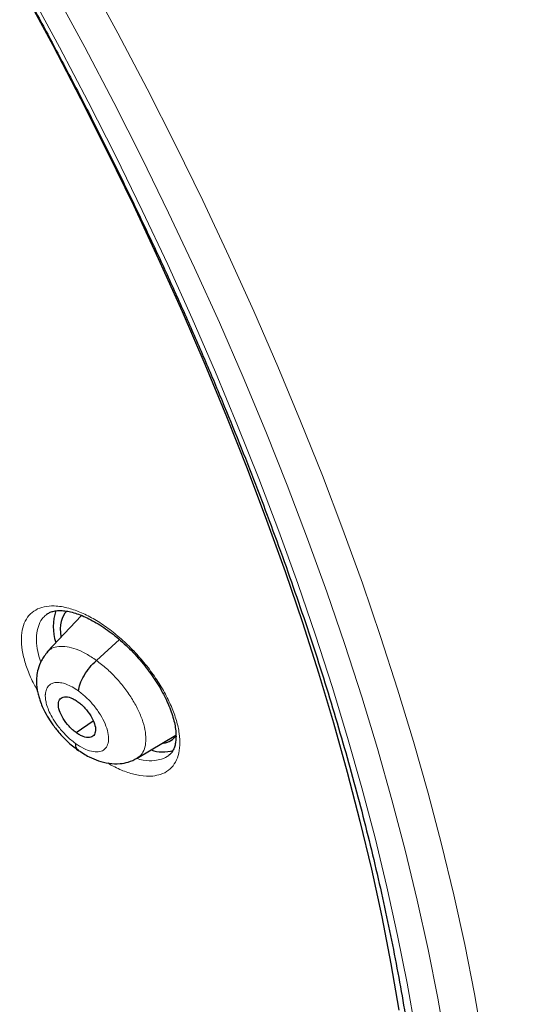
# Model space of a CAD drawing. Header units: millimetres. Extents: x 8 to 2314, y 12 to 2305.
# Tile 125 of 156: x 2164 to 2173, y 864 to 882. Entities that reach past the tile are written whole.
import ezdxf

# ---------------------------------------------------------------- set-up
doc = ezdxf.new("R2010")
doc.units = ezdxf.units.MM

msp = doc.modelspace()

# ---------------------------------------------------------------- linework, layer by layer
at = {"color": 7, "linetype": 'Continuous', "lineweight": 30}
for p, q in [((2164.994, 870.648), (2164.369, 869.986)), ((2165.265, 869.829), (2165.685, 870.209)), ((2164.894, 868.511), (2165.204, 868.727)), ((2166.006, 868.043), (2166.715, 868.467))]:
    msp.add_line(p, q, dxfattribs=at)
at = {"color": 252, "linetype": 'Continuous', "lineweight": 0, "flags": 128}
for points in [[(2165.105, 882.297), (2165.657, 881.275), (2166.191, 880.255), (2166.706, 879.236), (2167.202, 878.22), (2167.678, 877.207), (2168.135, 876.198), (2168.572, 875.194), (2168.988, 874.195), (2169.384, 873.201), (2169.759, 872.215), (2170.113, 871.236), (2170.445, 870.265), (2170.756, 869.302), (2171.045, 868.349), (2171.312, 867.406), (2171.557, 866.474), (2171.78, 865.553), (2171.98, 864.644), (2172.157, 863.747), (2172.312, 862.863)], [(2164.057, 882.011), (2164.595, 881.016), (2165.115, 880.021), (2165.617, 879.029), (2166.1, 878.039), (2166.564, 877.052), (2167.009, 876.069), (2167.435, 875.09), (2167.84, 874.117), (2168.226, 873.149), (2168.591, 872.188), (2168.936, 871.234), (2169.26, 870.288), (2169.563, 869.35), (2169.845, 868.421), (2170.105, 867.503), (2170.344, 866.594), (2170.56, 865.696), (2170.755, 864.811), (2170.928, 863.937), (2171.079, 863.076)], [(2171.642, 862.789), (2171.489, 863.664), (2171.313, 864.551), (2171.115, 865.452), (2170.895, 866.364), (2170.652, 867.287), (2170.388, 868.221), (2170.102, 869.164), (2169.794, 870.117), (2169.465, 871.079), (2169.114, 872.048), (2168.743, 873.025), (2168.351, 874.008), (2167.939, 874.997), (2167.506, 875.992), (2167.054, 876.991), (2166.582, 877.994), (2166.091, 879), (2165.581, 880.008), (2165.053, 881.019), (2164.507, 882.03)]]:
    msp.add_lwpolyline(points, dxfattribs=at)
at = {"color": 7, "linetype": 'Continuous', "lineweight": 30, "flags": 128}
msp.add_lwpolyline([(2163.943, 882.035), (2164.469, 881.057), (2164.977, 880.08), (2165.467, 879.104), (2165.939, 878.132), (2166.392, 877.162), (2166.826, 876.197), (2167.241, 875.236), (2167.637, 874.28), (2168.012, 873.33), (2168.368, 872.386), (2168.704, 871.45), (2169.019, 870.521), (2169.313, 869.601), (2169.586, 868.69), (2169.838, 867.789), (2170.069, 866.897), (2170.279, 866.017), (2170.467, 865.148), (2170.633, 864.292), (2170.777, 863.448)], dxfattribs=at)
at = {"color": 7, "linetype": 'Continuous', "lineweight": 30}
for centre, radius, start, end in [((2165.422, 870.447), 0.944, 162.002, 197.9863), ((2166.476, 868.84), 0.681, 251.632, 286.0868)]:
    msp.add_arc(centre, radius, start, end, dxfattribs=at)
for start_param, end_param in [(0.04167, 0.637285), (2.889023, 3.280207)]:
    msp.add_ellipse((2165.701, 869.57), major_axis=(-0.953, 1.179), ratio=0.456658, start_param=start_param, end_param=end_param, dxfattribs=at)
for points, knots in [([(2175.545, 851.819), (2175.622, 851.879), (2175.772, 851.996), (2175.975, 852.163), (2176.155, 852.316), (2176.311, 852.455), (2176.457, 852.589), (2176.59, 852.714), (2176.716, 852.836), (2176.837, 852.958), (2176.965, 853.09), (2177.098, 853.231), (2177.225, 853.372), (2177.341, 853.503), (2177.443, 853.623), (2177.56, 853.763), (2177.69, 853.926), (2177.838, 854.117), (2177.981, 854.311), (2178.122, 854.51), (2178.261, 854.716), (2178.39, 854.915), (2178.509, 855.108), (2178.619, 855.292), (2178.729, 855.485), (2178.844, 855.694), (2178.965, 855.926), (2179.094, 856.186), (2179.239, 856.496), (2179.392, 856.847), (2179.542, 857.223), (2179.675, 857.584), (2179.772, 857.869), (2179.839, 858.079), (2179.882, 858.218), (2179.922, 858.35), (2179.958, 858.473), (2179.993, 858.599), (2180.033, 858.744), (2180.081, 858.926), (2180.175, 859.305), (2180.297, 859.864), (2180.409, 860.497), (2180.484, 861.02), (2180.536, 861.432), (2180.578, 861.836), (2180.611, 862.23), (2180.637, 862.609), (2180.656, 862.983), (2180.67, 863.342), (2180.677, 863.675), (2180.68, 863.956), (2180.68, 864.183), (2180.679, 864.34), (2180.678, 864.441), (2180.677, 864.513), (2180.675, 864.601), (2180.673, 864.725), (2180.669, 864.889), (2180.662, 865.086), (2180.651, 865.377), (2180.631, 865.763), (2180.599, 866.25), (2180.556, 866.776), (2180.499, 867.342), (2180.43, 867.937), (2180.333, 868.658), (2180.204, 869.486), (2180.037, 870.414), (2179.849, 871.339), (2179.641, 872.258), (2179.416, 873.167), (2179.181, 874.043), (2178.937, 874.894), (2178.656, 875.817), (2178.324, 876.837), (2177.93, 877.97), (2177.497, 879.14), (2177.022, 880.347), (2176.542, 881.499), (2176.065, 882.591), (2175.599, 883.616), (2175.106, 884.659), (2174.592, 885.705), (2174.019, 886.829), (2173.391, 888.016), (2172.706, 889.259), (2172.018, 890.461), (2171.332, 891.62), (2170.653, 892.73), (2169.984, 893.79), (2169.318, 894.818), (2168.628, 895.853), (2167.933, 896.867), (2167.226, 897.872), (2166.513, 898.86), (2165.755, 899.883), (2164.951, 900.939), (2164.1, 902.027), (2163.304, 903.016), (2162.574, 903.903), (2161.919, 904.682), (2161.241, 905.472), (2160.541, 906.271), (2159.826, 907.068), (2159.113, 907.848), (2158.355, 908.659), (2157.563, 909.487), (2156.742, 910.324), (2155.959, 911.104), (2155.216, 911.827), (2154.514, 912.496), (2153.854, 913.112), (2153.308, 913.611), (2152.869, 914.008), (2152.53, 914.31), (2152.219, 914.585), (2151.943, 914.826), (2151.729, 915.012), (2151.57, 915.15), (2151.452, 915.251), (2151.327, 915.358), (2151.174, 915.489), (2150.977, 915.656), (2150.725, 915.869), (2150.414, 916.129), (2150.044, 916.435), (2149.638, 916.766), (2149.218, 917.104), (2148.682, 917.531), (2148.045, 918.027), (2147.342, 918.562), (2146.707, 919.033), (2146.121, 919.459), (2145.535, 919.877), (2144.92, 920.306), (2144.268, 920.75), (2143.578, 921.207), (2142.863, 921.669), (2142.145, 922.118), (2141.451, 922.538), (2140.987, 922.813), (2140.755, 922.945), (2140.741, 922.953)], [0, 0, 0, 0, 0.004208, 0.008266, 0.012194, 0.015925, 0.019283, 0.022264, 0.025087, 0.027813, 0.031053, 0.034635, 0.037977, 0.041032, 0.043801, 0.046284, 0.05063, 0.05481, 0.059092, 0.063478, 0.067924, 0.072392, 0.076228, 0.080045, 0.083867, 0.088052, 0.092716, 0.09786, 0.103418, 0.110857, 0.117881, 0.124491, 0.130655, 0.133242, 0.135688, 0.137993, 0.140157, 0.14218, 0.144549, 0.147706, 0.151607, 0.164055, 0.175863, 0.182587, 0.189083, 0.195351, 0.201391, 0.207197, 0.212552, 0.218242, 0.223129, 0.227214, 0.230495, 0.232973, 0.234012, 0.234841, 0.236051, 0.237829, 0.240176, 0.243078, 0.246233, 0.252549, 0.25933, 0.266575, 0.274284, 0.28244, 0.290603, 0.303052, 0.315037, 0.326558, 0.338385, 0.349678, 0.360437, 0.370662, 0.380725, 0.393824, 0.40725, 0.421007, 0.435095, 0.449518, 0.461086, 0.472865, 0.484854, 0.496904, 0.50868, 0.523252, 0.537359, 0.550999, 0.564172, 0.576875, 0.588892, 0.600453, 0.612159, 0.624546, 0.635591, 0.647127, 0.659155, 0.671674, 0.684685, 0.698189, 0.707561, 0.717157, 0.726977, 0.737022, 0.747285, 0.757391, 0.767124, 0.778971, 0.790214, 0.800851, 0.810883, 0.820308, 0.829125, 0.837335, 0.84209, 0.846614, 0.850795, 0.854431, 0.857519, 0.859243, 0.860732, 0.862169, 0.864156, 0.866741, 0.869923, 0.874067, 0.87892, 0.884427, 0.88995, 0.895311, 0.905366, 0.914791, 0.922673, 0.930063, 0.937545, 0.945449, 0.95395, 0.96289, 0.972271, 0.981812, 0.990881, 0.999452, 1, 1, 1, 1]), ([(2132.477, 915.578), (2132.593, 915.51), (2132.931, 915.314), (2133.493, 914.978), (2134.163, 914.567), (2134.834, 914.141), (2135.507, 913.702), (2136.182, 913.249), (2136.858, 912.783), (2137.535, 912.304), (2138.213, 911.812), (2138.891, 911.307), (2139.569, 910.791), (2140.247, 910.261), (2140.924, 909.72), (2141.601, 909.167), (2142.276, 908.603), (2142.949, 908.028), (2143.621, 907.441), (2144.291, 906.844), (2144.959, 906.236), (2145.624, 905.618), (2146.286, 904.99), (2146.944, 904.353), (2147.599, 903.706), (2148.251, 903.05), (2148.898, 902.385), (2149.541, 901.711), (2150.179, 901.03), (2150.812, 900.34), (2151.44, 899.643), (2152.063, 898.938), (2152.68, 898.227), (2153.29, 897.508), (2153.895, 896.784), (2154.492, 896.053), (2155.083, 895.316), (2155.667, 894.574), (2156.244, 893.827), (2156.813, 893.075), (2157.374, 892.319), (2157.927, 891.558), (2158.471, 890.794), (2159.007, 890.026), (2159.534, 889.255), (2160.053, 888.481), (2160.562, 887.705), (2161.061, 886.927), (2161.551, 886.147), (2162.031, 885.365), (2162.5, 884.583), (2162.96, 883.799), (2163.408, 883.016), (2163.846, 882.232), (2164.274, 881.448), (2164.69, 880.665), (2165.095, 879.884), (2165.488, 879.103), (2165.87, 878.324), (2166.24, 877.547), (2166.598, 876.773), (2166.943, 876.001), (2167.277, 875.232), (2167.598, 874.467), (2167.907, 873.705), (2168.203, 872.948), (2168.486, 872.195), (2168.757, 871.446), (2169.014, 870.703), (2169.259, 869.965), (2169.49, 869.233), (2169.707, 868.507), (2169.912, 867.787), (2170.103, 867.074), (2170.28, 866.368), (2170.444, 865.669), (2170.594, 864.978), (2170.73, 864.295), (2170.853, 863.62), (2170.962, 862.954), (2171.057, 862.296), (2171.138, 861.648), (2171.205, 861.009), (2171.258, 860.38), (2171.297, 859.761), (2171.323, 859.152), (2171.335, 858.553), (2171.332, 857.965), (2171.316, 857.389), (2171.286, 856.823), (2171.243, 856.269), (2171.185, 855.727), (2171.114, 855.197), (2171.03, 854.679), (2170.931, 854.173), (2170.819, 853.68), (2170.694, 853.199), (2170.555, 852.731), (2170.403, 852.276), (2170.237, 851.835), (2170.059, 851.406), (2169.867, 850.991), (2169.661, 850.59), (2169.443, 850.203), (2169.211, 849.829), (2168.967, 849.469), (2168.709, 849.123), (2168.438, 848.792), (2168.155, 848.475), (2167.857, 848.174), (2167.646, 847.972), (2167.53, 847.875), (2167.522, 847.868)], [0, 0, 0, 0, 0.004838, 0.014026, 0.023215, 0.032405, 0.041597, 0.050789, 0.059983, 0.069178, 0.078374, 0.087571, 0.096768, 0.105967, 0.115167, 0.124367, 0.133568, 0.14277, 0.151973, 0.161176, 0.17038, 0.179584, 0.188789, 0.197994, 0.2072, 0.216407, 0.225613, 0.23482, 0.244028, 0.253235, 0.262443, 0.271651, 0.280859, 0.290068, 0.299276, 0.308484, 0.317693, 0.326902, 0.33611, 0.345319, 0.354527, 0.363735, 0.372943, 0.382151, 0.391359, 0.400566, 0.409773, 0.41898, 0.428186, 0.437392, 0.446598, 0.455803, 0.465007, 0.474211, 0.483414, 0.492617, 0.501819, 0.51102, 0.520221, 0.52942, 0.538619, 0.547817, 0.557014, 0.56621, 0.575405, 0.584599, 0.593791, 0.602983, 0.612173, 0.621362, 0.63055, 0.639736, 0.648921, 0.658105, 0.667287, 0.676468, 0.685647, 0.694825, 0.704002, 0.713177, 0.722351, 0.731523, 0.740695, 0.749866, 0.759036, 0.768205, 0.777375, 0.786544, 0.795714, 0.804885, 0.814057, 0.823231, 0.832408, 0.841589, 0.850774, 0.859966, 0.869163, 0.878369, 0.887585, 0.896811, 0.906049, 0.9153, 0.924566, 0.933848, 0.943146, 0.952461, 0.961792, 0.97114, 0.980503, 0.989879, 0.999266, 1, 1, 1, 1]), ([(2164.356, 870.667), (2164.373, 870.679), (2164.405, 870.702), (2164.472, 870.725), (2164.549, 870.738), (2164.64, 870.739), (2164.739, 870.727), (2164.851, 870.701), (2164.97, 870.66), (2165.097, 870.606), (2165.229, 870.537), (2165.364, 870.455), (2165.501, 870.359), (2165.638, 870.252), (2165.772, 870.135), (2165.903, 870.007), (2166.029, 869.873), (2166.147, 869.732), (2166.257, 869.586), (2166.358, 869.438), (2166.448, 869.289), (2166.525, 869.141), (2166.59, 868.997), (2166.642, 868.857), (2166.681, 868.725), (2166.705, 868.601), (2166.717, 868.488), (2166.716, 868.388), (2166.704, 868.301), (2166.682, 868.227), (2166.652, 868.167), (2166.622, 868.127), (2166.598, 868.11), (2166.59, 868.104)], [0, 0, 0, 0, 0.03617, 0.069213, 0.10445, 0.134565, 0.166797, 0.19873, 0.230903, 0.262804, 0.295341, 0.328028, 0.360662, 0.393661, 0.426691, 0.459633, 0.492812, 0.52598, 0.558846, 0.59193, 0.625028, 0.657589, 0.690262, 0.72303, 0.755093, 0.787029, 0.819296, 0.8509, 0.882241, 0.914871, 0.948158, 0.982789, 1, 1, 1, 1]), ([(2164.374, 869.984), (2164.334, 869.933), (2164.259, 869.84), (2164.2, 869.683), (2164.175, 869.548), (2164.171, 869.431), (2164.179, 869.332), (2164.195, 869.238), (2164.217, 869.152), (2164.248, 869.06), (2164.294, 868.948), (2164.364, 868.815), (2164.461, 868.664), (2164.583, 868.506), (2164.71, 868.372), (2164.828, 868.266), (2164.893, 868.218), (2164.926, 868.193)], [0, 0, 0, 0, 0.101712, 0.186489, 0.254628, 0.307176, 0.358288, 0.404105, 0.44704, 0.487907, 0.543901, 0.623056, 0.697622, 0.785218, 0.885804, 0.941139, 1, 1, 1, 1]), ([(2164.938, 869.271), (2164.945, 869.313), (2164.959, 869.396), (2165.034, 869.549), (2165.139, 869.703), (2165.223, 869.787), (2165.265, 869.829)], [0, 0, 0, 0, 0.248642, 0.499526, 0.75033, 1, 1, 1, 1]), ([(2164.894, 868.511), (2164.872, 868.528), (2164.828, 868.562), (2164.745, 868.646), (2164.654, 868.766), (2164.583, 868.914), (2164.564, 869.043), (2164.596, 869.135), (2164.678, 869.172), (2164.774, 869.157), (2164.86, 869.119), (2164.905, 869.089), (2164.927, 869.074)], [0, 0, 0, 0, 0.062836, 0.125542, 0.250839, 0.375523, 0.499989, 0.624465, 0.749158, 0.874455, 0.937162, 1, 1, 1, 1]), ([(2164.927, 869.074), (2164.949, 869.057), (2164.993, 869.023), (2165.076, 868.939), (2165.167, 868.819), (2165.238, 868.671), (2165.257, 868.542), (2165.225, 868.451), (2165.143, 868.414), (2165.047, 868.428), (2164.961, 868.466), (2164.916, 868.496), (2164.894, 868.511)], [0, 0, 0, 0, 0.062836, 0.125542, 0.250839, 0.375524, 0.499989, 0.624465, 0.749159, 0.874455, 0.937162, 1, 1, 1, 1]), ([(2164.883, 868.314), (2164.884, 868.279), (2164.886, 868.225), (2164.921, 868.207), (2164.932, 868.201)], [0, 0, 0, 0, 0.658724, 1, 1, 1, 1]), ([(2164.923, 868.198), (2164.992, 868.152), (2165.116, 868.07), (2165.307, 867.991), (2165.491, 867.945), (2165.683, 867.939), (2165.858, 867.969), (2165.954, 868.017), (2166.007, 868.044)], [0, 0, 0, 0, 0.196922, 0.352866, 0.52854, 0.701766, 0.834888, 1, 1, 1, 1])]:
    msp.add_open_spline(points, degree=3, knots=knots, dxfattribs=at)
at = {"color": 252, "linetype": 'Continuous', "lineweight": 0}
for points, knots in [([(2139.796, 922.862), (2140.785, 922.268), (2142.763, 921.08), (2145.77, 918.974), (2148.776, 916.649), (2151.763, 914.101), (2154.706, 911.356), (2157.581, 908.433), (2160.368, 905.356), (2163.043, 902.149), (2165.586, 898.836), (2167.977, 895.445), (2170.197, 892), (2172.229, 888.53), (2174.057, 885.062), (2175.666, 881.622), (2177.044, 878.238), (2178.181, 874.937), (2179.067, 871.743), (2179.695, 868.682), (2180.06, 865.778), (2180.16, 863.053), (2179.995, 860.53), (2179.563, 858.228), (2178.872, 856.162), (2177.918, 854.36), (2176.822, 852.902), (2175.937, 852.181), (2175.544, 851.862)], [0, 0, 0, 0, 0.038767, 0.077534, 0.116301, 0.155068, 0.193835, 0.232602, 0.271368, 0.310135, 0.348902, 0.387669, 0.426436, 0.465203, 0.50397, 0.542737, 0.581504, 0.620271, 0.659038, 0.697805, 0.736572, 0.775338, 0.814105, 0.852872, 0.891639, 0.930406, 0.969173, 1, 1, 1, 1]), ([(2166.294, 867.719), (2166.342, 867.727), (2166.449, 867.744), (2166.582, 867.817), (2166.692, 867.933), (2166.762, 868.088), (2166.792, 868.276), (2166.781, 868.493), (2166.729, 868.731), (2166.638, 868.984), (2166.51, 869.245), (2166.349, 869.507), (2166.16, 869.763), (2165.948, 870.004), (2165.718, 870.225), (2165.478, 870.418), (2165.233, 870.58), (2164.992, 870.703), (2164.741, 870.794), (2164.509, 870.831), (2164.308, 870.814), (2164.152, 870.755), (2164.03, 870.653), (2163.944, 870.513), (2163.899, 870.336), (2163.894, 870.13), (2163.931, 869.899), (2164.009, 869.651), (2164.096, 869.443), (2164.168, 869.32), (2164.188, 869.285)], [0, 0, 0, 0, 0.029638, 0.066115, 0.102592, 0.139011, 0.175429, 0.211787, 0.248144, 0.284464, 0.320784, 0.357108, 0.393431, 0.429797, 0.466162, 0.50259, 0.539018, 0.575502, 0.611985, 0.657677, 0.694119, 0.73056, 0.767004, 0.803448, 0.839847, 0.876245, 0.912587, 0.948929, 0.985246, 1, 1, 1, 1]), ([(2164.251, 869.799), (2164.236, 869.846), (2164.195, 869.968), (2164.17, 870.147), (2164.174, 870.333), (2164.216, 870.49), (2164.278, 870.603), (2164.338, 870.647), (2164.36, 870.664)], [0, 0, 0, 0, 0.120946, 0.312964, 0.505289, 0.697616, 0.890206, 1, 1, 1, 1]), ([(2164.371, 869.984), (2164.397, 870.008), (2164.453, 870.059), (2164.576, 870.089), (2164.726, 870.084), (2164.896, 870.037), (2165.077, 869.956), (2165.202, 869.871), (2165.265, 869.829)], [0, 0, 0, 0, 0.148811, 0.318979, 0.489167, 0.659418, 0.829596, 1, 1, 1, 1]), ([(2165.265, 869.829), (2165.327, 869.781), (2165.451, 869.686), (2165.627, 869.509), (2165.788, 869.317), (2165.927, 869.113), (2166.039, 868.907), (2166.119, 868.706), (2166.163, 868.518), (2166.172, 868.351), (2166.145, 868.21), (2166.09, 868.103), (2166.03, 868.064), (2166.003, 868.046)], [0, 0, 0, 0, 0.092849, 0.185579, 0.278346, 0.371079, 0.463801, 0.556442, 0.649033, 0.741749, 0.834467, 0.927062, 1, 1, 1, 1]), ([(2164.883, 868.314), (2164.854, 868.336), (2164.797, 868.379), (2164.693, 868.476), (2164.581, 868.602), (2164.477, 868.752), (2164.406, 868.886), (2164.363, 868.999), (2164.344, 869.077), (2164.336, 869.128), (2164.334, 869.159), (2164.333, 869.185), (2164.334, 869.205), (2164.336, 869.228), (2164.341, 869.262), (2164.36, 869.32), (2164.392, 869.366), (2164.43, 869.395), (2164.456, 869.409), (2164.487, 869.42), (2164.537, 869.428), (2164.611, 869.426), (2164.713, 869.399), (2164.823, 869.349), (2164.9, 869.297), (2164.938, 869.271)], [0, 0, 0, 0, 0.048275, 0.094149, 0.179005, 0.254959, 0.321944, 0.379982, 0.428994, 0.450139, 0.469048, 0.485724, 0.500163, 0.508003, 0.532343, 0.571784, 0.647636, 0.670762, 0.695521, 0.721919, 0.749976, 0.811437, 0.873581, 0.936371, 1, 1, 1, 1]), ([(2164.938, 869.271), (2164.988, 869.232), (2165.089, 869.153), (2165.226, 869.001), (2165.342, 868.838), (2165.429, 868.67), (2165.481, 868.511), (2165.493, 868.372), (2165.466, 868.261), (2165.401, 868.186), (2165.303, 868.153), (2165.178, 868.164), (2165.034, 868.215), (2164.933, 868.281), (2164.883, 868.314)], [0, 0, 0, 0, 0.083335, 0.166666, 0.249997, 0.333327, 0.416665, 0.499999, 0.583336, 0.666671, 0.750001, 0.833334, 0.916665, 1, 1, 1, 1]), ([(2166.59, 868.104), (2166.588, 868.101), (2166.553, 868.063), (2166.465, 868.025), (2166.37, 868.008), (2166.327, 868.001)], [0, 0, 0, 0, 0.040545, 0.569873, 1, 1, 1, 1]), ([(2165.472, 867.957), (2165.515, 867.932), (2165.64, 867.858), (2165.838, 867.78), (2166.077, 867.715), (2166.217, 867.717), (2166.294, 867.719)], [0, 0, 0, 0, 0.1438714, 0.4123865, 0.6809012, 1, 1, 1, 1]), ([(2166.327, 868.001), (2166.259, 867.997), (2166.156, 867.993), (2166.035, 868.027), (2165.994, 868.038)], [0, 0, 0, 0, 0.662496, 1, 1, 1, 1])]:
    msp.add_open_spline(points, degree=3, knots=knots, dxfattribs=at)

doc.saveas('drawing.dxf')
